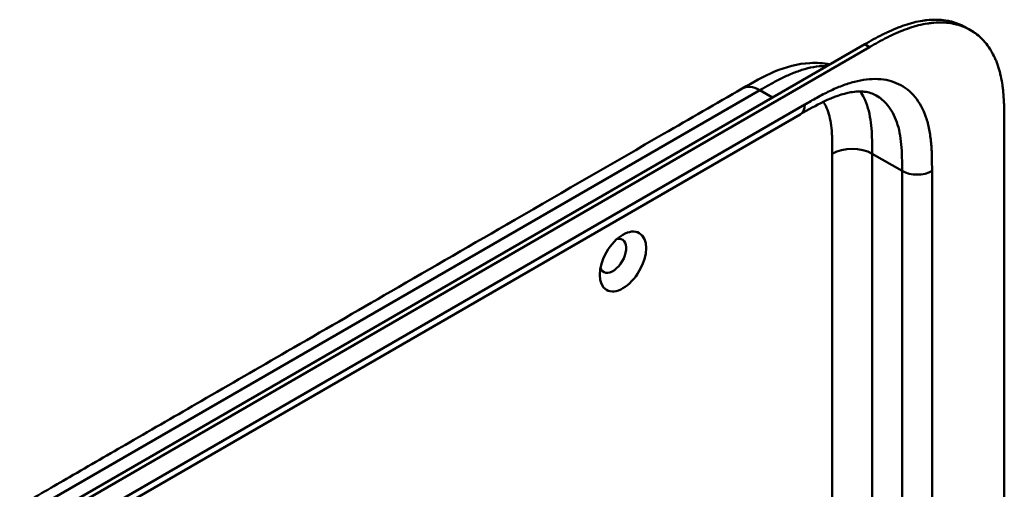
# Model space of a CAD drawing. Header units: millimetres. Extents: x 20 to 833, y 20 to 574.
# Tile 12 of 22: x 360 to 415, y 213 to 239. Entities that reach past the tile are written whole.
import ezdxf

# ---------------------------------------------------------------- set-up
doc = ezdxf.new("R2010")
doc.units = ezdxf.units.MM
doc.header["$LTSCALE"] = 2
doc.layers.add('Sichtbare Kanten(DIN)', color=7, linetype='Continuous', lineweight=50)
doc.layers.add('Sichtbare tangentiale Kanten(DIN)', color=7, linetype='Continuous', lineweight=50)

msp = doc.modelspace()

# ---------------------------------------------------------------- linework, layer by layer
at = {"layer": 'Sichtbare Kanten(DIN)'}
for p, q in [((413.469, 238.721), (413.195, 238.879)), ((362.505, 211.972), (407.456, 237.924)), ((407.73, 237.766), (362.78, 211.814)), ((403.805, 233.95), (362.814, 210.284)), ((403.805, 233.95), (403.805, 233.95)), ((415.378, 233.433), (415.378, 170.912))]:
    msp.add_line(p, q, dxfattribs=at)
msp.add_ellipse((393.74, 225.606), major_axis=(0.93, 1.611), ratio=0.57735, dxfattribs=at)
msp.add_ellipse((393.174, 225.933), major_axis=(-0.53, -0.918), ratio=0.57735, start_param=5.827281, end_param=9.880682, dxfattribs=at)
for points, knots in [([(407.456, 237.924), (407.621, 238.019), (407.954, 238.207), (408.376, 238.429), (408.799, 238.636), (409.14, 238.788), (409.565, 238.954), (409.905, 239.068), (410.326, 239.182), (410.66, 239.25), (411.07, 239.304), (411.392, 239.322), (411.784, 239.31), (412.087, 239.273), (412.453, 239.194), (412.733, 239.103), (413.001, 238.985), (413.13, 238.916), (413.195, 238.879)], [-0.9999899, -0.9999899, -0.9999899, -0.9999899, -0.9592928, -0.9185956, -0.8982471, -0.8575499, -0.8372014, -0.7965042, -0.7761556, -0.7354585, -0.7151099, -0.6744128, -0.6540642, -0.613367, -0.5930185, -0.5523213, -0.5319728, -0.5110051, -0.5110051, -0.5110051, -0.5110051]), ([(415.378, 233.433), (415.378, 233.614), (415.378, 233.979), (415.368, 234.436), (415.346, 234.889), (415.317, 235.247), (415.262, 235.685), (415.201, 236.026), (415.103, 236.438), (415.005, 236.753), (414.858, 237.127), (414.72, 237.408), (414.522, 237.735), (414.344, 237.976), (414.098, 238.248), (413.882, 238.443), (413.59, 238.654), (413.339, 238.798), (413.007, 238.945), (412.727, 239.036), (412.362, 239.115), (412.058, 239.151), (411.666, 239.163), (411.344, 239.146), (410.934, 239.092), (410.6, 239.024), (410.179, 238.91), (409.839, 238.796), (409.414, 238.629), (409.074, 238.478), (408.65, 238.271), (408.229, 238.049), (407.896, 237.86), (407.73, 237.766)], [0.0232584, 0.0232584, 0.0232584, 0.0232584, 0.0639556, 0.1046527, 0.1250013, 0.1656984, 0.186047, 0.2267442, 0.2470927, 0.2877899, 0.3081384, 0.3488356, 0.3691842, 0.4098813, 0.4302299, 0.470927, 0.4912756, 0.5319728, 0.5523213, 0.5930185, 0.613367, 0.6540642, 0.6744128, 0.7151099, 0.7354585, 0.7761556, 0.7965042, 0.8372014, 0.8575499, 0.8982471, 0.9185956, 0.9592928, 0.9999899, 0.9999899, 0.9999899, 0.9999899]), ([(400.507, 235.415), (401.094, 235.754), (401.709, 236.105), (402.988, 236.637), (403.664, 236.824), (404.722, 236.883), (405.104, 236.858), (405.475, 236.781)], [0.000002, 0.000002, 0.000002, 0.000002, 0.622303, 0.622303, 1.24387, 1.24387, 1.58779, 1.58779, 1.58779, 1.58779]), ([(359.517, 211.749), (360.46, 212.294), (361.403, 212.838), (363.477, 214.036), (364.608, 214.689), (367.097, 216.126), (368.455, 216.91), (371.442, 218.634), (373.071, 219.575), (376.655, 221.644), (378.61, 222.773), (382.911, 225.256), (385.257, 226.61), (390.418, 229.59), (393.233, 231.216), (397.535, 233.699), (399.021, 234.557), (400.507, 235.415)], [0.000002, 0.000002, 0.000002, 0.000002, 1, 1, 2.2, 2.2, 3.64, 3.64, 5.368, 5.368, 7.4416, 7.4416, 9.92992, 9.92992, 12.915904, 12.915904, 14.492315, 14.492315, 14.492315, 14.492315]), ([(408.112, 235.023), (407.923, 235.132), (407.701, 235.205), (407.21, 235.258), (406.951, 235.249), (406.208, 235.123), (405.677, 234.935), (404.701, 234.465), (404.256, 234.211), (403.805, 233.95)], [0, 0, 0, 0, 0.452595, 0.452595, 0.832647, 0.832647, 1.444151, 1.444151, 1.923175, 1.923175, 1.923175, 1.923175])]:
    msp.add_open_spline(points, degree=3, knots=knots, dxfattribs=at)
msp.add_open_spline([(408.112, 235.022), (408.112, 235.022), (408.112, 235.023), (408.112, 235.023)], degree=3, dxfattribs=at)
at = {"layer": 'Sichtbare tangentiale Kanten(DIN)'}
for p, q in [((407.73, 237.766), (407.456, 237.924)), ((360.517, 211.65), (401.507, 235.316)), ((401.507, 235.316), (402.223, 234.903)), ((400.426, 234.692), (400.426, 234.692)), ((401.848, 235.12), (401.848, 235.12)), ((363.063, 210.834), (404.053, 234.5)), ((405.62, 211.334), (405.62, 231.719)), ((407.882, 211.096), (407.882, 231.719)), ((409.579, 230.739), (407.882, 231.719)), ((409.579, 210.123), (409.579, 230.739)), ((411.276, 230.739), (411.276, 209.152))]:
    msp.add_line(p, q, dxfattribs=at)
for points, knots in [([(405.324, 236.693), (405.281, 236.694), (405.237, 236.695), (405.194, 236.694), (404.986, 236.692), (404.77, 236.671), (404.548, 236.631), (404.335, 236.593), (404.116, 236.538), (403.894, 236.468), (403.682, 236.402), (403.468, 236.321), (403.252, 236.229), (403.048, 236.142), (402.841, 236.045), (402.634, 235.94), (402.439, 235.84), (402.243, 235.734), (402.049, 235.626), (401.866, 235.523), (401.685, 235.419), (401.507, 235.316)], [2.383213, 2.383213, 2.383213, 2.383213, 2.434392, 2.434392, 2.434392, 2.678279, 2.678279, 2.678279, 2.91346, 2.91346, 2.91346, 3.137965, 3.137965, 3.137965, 3.350817, 3.350817, 3.350817, 3.551822, 3.551822, 3.551822, 3.741304, 3.741304, 3.741304, 3.741304]), ([(404.053, 234.5), (404.281, 234.631), (404.747, 234.9), (405.461, 235.275), (406.174, 235.586), (407.112, 235.892), (408.237, 236.028), (409.423, 235.742), (410.366, 235.002), (410.885, 234.038), (411.131, 233.105), (411.236, 232.342), (411.276, 231.538), (411.276, 231), (411.276, 230.739)], [0, 0, 0, 0, 0.243503, 0.487004, 0.730505, 0.974007, 1.461009, 1.948012, 2.435015, 2.922018, 3.165519, 3.40902, 3.652522, 3.896023, 3.896023, 3.896023, 3.896023]), ([(407.882, 231.719), (407.882, 231.914), (407.882, 232.118), (407.876, 232.541), (407.869, 232.761), (407.84, 233.206), (407.817, 233.431), (407.748, 233.874), (407.701, 234.092), (407.579, 234.513), (407.502, 234.714), (407.351, 235.023), (407.284, 235.139), (407.212, 235.246)], [0, 0, 0, 0, 0.183196, 0.183196, 0.378667, 0.378667, 0.587199, 0.587199, 0.80915, 0.80915, 1.04412, 1.04412, 1.203268, 1.203268, 1.203268, 1.203268]), ([(405.62, 231.719), (405.62, 231.795), (405.62, 231.872), (405.619, 231.949), (405.619, 231.996), (405.619, 232.043), (405.619, 232.09), (405.619, 232.113), (405.618, 232.136), (405.618, 232.16), (405.618, 232.206), (405.617, 232.253), (405.617, 232.3), (405.616, 232.324), (405.616, 232.349), (405.615, 232.373), (405.615, 232.398), (405.614, 232.423), (405.614, 232.447), (405.612, 232.496), (405.611, 232.545), (405.609, 232.596), (405.606, 232.694), (405.601, 232.788), (405.595, 232.884), (405.595, 232.886), (405.594, 232.888), (405.594, 232.891), (405.581, 233.085), (405.563, 233.266), (405.536, 233.443), (405.535, 233.446), (405.535, 233.448), (405.534, 233.451), (405.507, 233.629), (405.47, 233.8), (405.423, 233.961), (405.423, 233.962), (405.422, 233.964), (405.422, 233.965), (405.374, 234.129), (405.315, 234.285), (405.245, 234.428), (405.205, 234.51), (405.16, 234.589), (405.112, 234.663)], [0, 0, 0, 0, 0.070602, 0.070602, 0.070602, 0.113735, 0.113735, 0.113735, 0.135301, 0.135301, 0.135301, 0.178433, 0.178433, 0.178433, 0.201293, 0.201293, 0.201293, 0.224154, 0.224154, 0.224154, 0.269874, 0.269874, 0.269874, 0.359119, 0.359119, 0.359119, 0.361315, 0.361315, 0.361315, 0.541668, 0.541668, 0.541668, 0.544386, 0.544386, 0.544386, 0.726184, 0.726184, 0.726184, 0.727511, 0.727511, 0.727511, 0.9126, 0.9126, 0.9126, 1.019593, 1.019593, 1.019593, 1.019593]), ([(409.579, 230.739), (409.579, 231), (409.579, 231.517), (409.542, 232.249), (409.449, 232.919), (409.237, 233.721), (408.827, 234.481), (408.353, 234.883), (408.112, 235.022)], [0, 0, 0, 0, 0.243501, 0.487003, 0.730504, 0.974005, 1.461008, 1.864608, 1.864608, 1.864608, 1.864608])]:
    msp.add_open_spline(points, degree=3, knots=knots, dxfattribs=at)
for points in [[(401.507, 235.316), (401.117, 235.542), (400.763, 235.563), (400.507, 235.415)], [(403.805, 233.95), (403.958, 234.039), (404.053, 234.229), (404.053, 234.5)], [(405.62, 231.719), (406.244, 232.079), (407.257, 232.079), (407.882, 231.719)], [(411.276, 230.739), (410.808, 230.468), (410.048, 230.468), (409.579, 230.739)]]:
    msp.add_open_spline(points, degree=3, dxfattribs=at)

doc.saveas('drawing.dxf')
